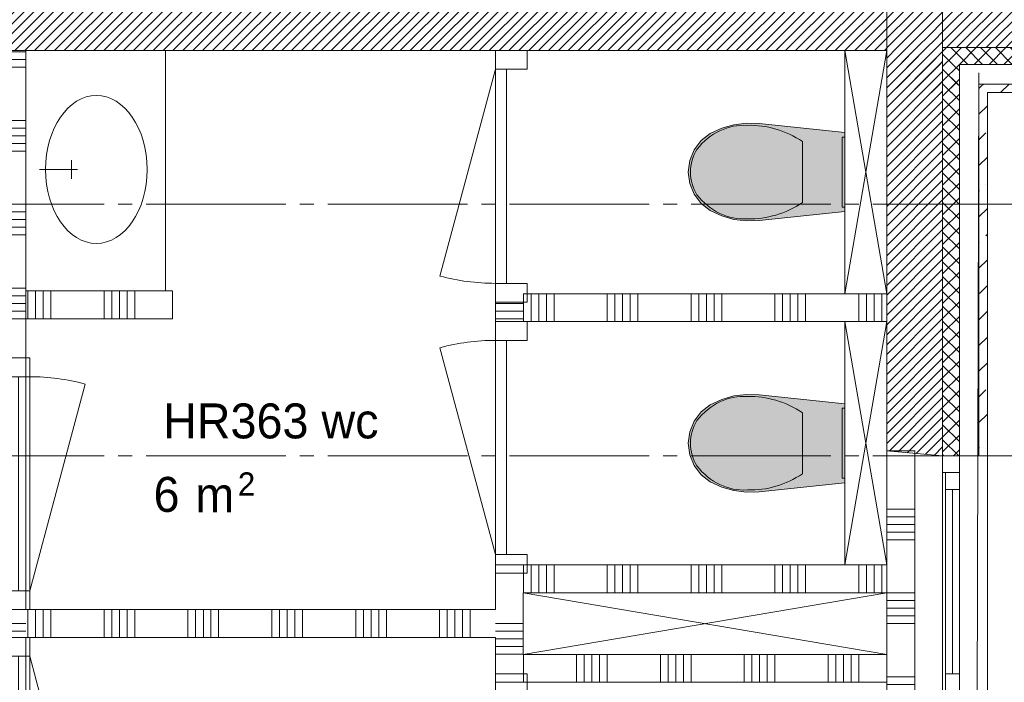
# Model space of a CAD drawing. Header units: millimetres. Extents: x -3350 to 1628655, y -3400 to 242269.
# Tile 12 of 73: x 9298 to 12821, y 19890 to 22260. Entities that reach past the tile are written whole.
import ezdxf
from ezdxf.enums import TextEntityAlignment as Align

# ---------------------------------------------------------------- set-up
doc = ezdxf.new("R2010")
doc.units = ezdxf.units.MM
doc.header["$MEASUREMENT"] = 0
doc.linetypes.add('B0204', pattern=[650, 500, -50, 50, -50])
for name, color, linetype in [('21 Buitenwanden', 7, 'Continuous'), ('21 Buitenwanden Doorsnede-arcering', 7, 'Continuous'), ('21 Buitenwanden Laagscheidingslijnen', 7, 'Continuous'), ('21 Buitenwanden Ramen', 7, 'Continuous'), ('22 C Binnenwanden', 7, 'Continuous'), ('22 C Binnenwanden Doorsnede-arcering', 7, 'Continuous'), ('22 NC Binnenwanden', 7, 'Continuous'), ('22 NC Binnenwanden Deuren', 7, 'Continuous'), ('22 NC Binnenwanden Doorsnede-arcering', 7, 'Continuous'), ('23 Vloeren', 7, 'Continuous'), ('74 Sanitair', 7, 'Continuous'), ('74 Sanitair Afdek-arcering', 7, 'Continuous'), ('A Stramien', 7, 'Continuous'), ('Z Brandscheiding', 7, 'Continuous'), ('Z Ruimtebenaming fase 1', 7, 'Continuous'), ('Z Ruimtebenaming fase 1 Zone omranding', 7, 'Continuous'), ('Z Ruimtebenaming fase 1 Zone tekst', 7, 'Continuous')]:
    doc.layers.add(name, color=color, linetype=linetype)
doc.linetypes.add('_ 30', pattern='A,0,[1,19061B UOn1 013c Plattegrond derde verdieping1.Shx,S=3.968254,R=0,X=0,Y=0],-550,0', length=550)
doc.linetypes.add('_ 60', pattern='A,0,[2,19061B UOn1 013c Plattegrond derde verdieping1.Shx,S=3.968254,R=0,X=0,Y=1.11022e-16],-550,0', length=550)
pattern_1 = [(45, (0, 0), (-91.9239, 91.9239), []), (45, (-45.96, 45.96), (-91.9239, 91.9239), [97.5, -32.5, 0, -32.5])]
pattern_2 = [(45, (0, 0), (-26.516504, 26.516504), []), (135, (0, 0), (26.516504, 26.516504), [])]
pattern_3 = [(45, (0, 0), (-17.67767, 17.67767), [])]
pattern_4 = [(135, (0, 0), (26.516504, 26.516504), []), (225, (0, 0), (-26.516504, 26.516504), [])]

# ---------------------------------------------------------------- blocks, each defined once
blk = doc.blocks.new('wc_HR363_1_1', base_point=(10196.2, 20792.2))
at = {"layer": 'Z Ruimtebenaming fase 1 Zone tekst', "color": 2, "lineweight": 0}
for tag, height, p in [('DUMMY_941', 125, (10615.6, 20928.9)), ('DUMMY_942', 125, (9776.8, 20668.5)), ('DUMMY_943', 125, (9776.8, 20624.6)), ('DUMMY_944', 125, (9879.8, 20623)), ('DUMMY_945', 83.3, (10078.6, 20640.8))]:
    blk.add_attdef(tag, text='', height=height, dxfattribs=at).set_placement(p, align=Align.TOP_LEFT)
blk.add_attdef('ROOM_NUMBER', text='', height=125, dxfattribs=at).set_placement((10196.2, 20887.4), align=Align.TOP_CENTER)
blk = doc.blocks.new('*X11')
at = {"layer": '22 NC Binnenwanden Doorsnede-arcering', "color": 7, "linetype": 'Continuous', "lineweight": 0}
for p, q in [((12400, 20700), (12482.3, 20700)), ((12482.3, 20700), (12500, 20700)), ((12400, 20509.7), (12482.3, 20509.7)), ((12482.3, 20509.7), (12500, 20509.7)), ((12400, 20482.3), (12482.3, 20482.3)), ((12482.3, 20482.3), (12500, 20482.3)), ((12400, 20454.9), (12482.3, 20454.9)), ((12482.3, 20454.9), (12500, 20454.9)), ((12400, 20427.4), (12482.3, 20427.4)), ((12400, 20400), (12482.3, 20400)), ((12482.3, 20427.4), (12500, 20427.4)), ((12482.3, 20400), (12500, 20400)), ((12400, 20209.7), (12482.3, 20209.7)), ((12482.3, 20209.7), (12500, 20209.7)), ((12400, 20182.3), (12482.3, 20182.3)), ((12400, 20154.9), (12482.3, 20154.9)), ((12482.3, 20182.3), (12500, 20182.3)), ((12482.3, 20154.9), (12500, 20154.9)), ((12400, 20127.4), (12482.3, 20127.4)), ((12482.3, 20127.4), (12500, 20127.4)), ((12400, 20100), (12482.3, 20100)), ((12482.3, 20100), (12500, 20100)), ((12400, 19909.7), (12482.3, 19909.7)), ((12482.3, 19909.7), (12500, 19909.7)), ((12400, 19882.3), (12482.3, 19882.3)), ((12482.3, 19882.3), (12500, 19882.3)), ((12400, 19854.9), (12482.3, 19854.9)), ((12482.3, 19854.9), (12500, 19854.9)), ((12400, 19827.4), (12482.3, 19827.4)), ((12400, 19800), (12482.3, 19800)), ((12482.3, 19827.4), (12500, 19827.4)), ((12482.3, 19800), (12500, 19800)), ((12400, 19609.7), (12482.3, 19609.7)), ((12482.3, 19609.7), (12500, 19609.7)), ((12400, 19582.3), (12482.3, 19582.3)), ((12400, 19554.9), (12482.3, 19554.9)), ((12482.3, 19582.3), (12500, 19582.3)), ((12482.3, 19554.9), (12500, 19554.9)), ((12400, 19527.4), (12482.3, 19527.4)), ((12482.3, 19527.4), (12500, 19527.4)), ((12400, 19500), (12482.3, 19500)), ((12482.3, 19500), (12500, 19500)), ((12400, 19309.7), (12482.3, 19309.7)), ((12482.3, 19309.7), (12500, 19309.7)), ((12400, 19282.3), (12482.3, 19282.3)), ((12482.3, 19282.3), (12500, 19282.3)), ((12400, 19254.9), (12482.3, 19254.9)), ((12482.3, 19254.9), (12500, 19254.9)), ((12400, 19227.4), (12482.3, 19227.4)), ((12400, 19200), (12482.3, 19200)), ((12482.3, 19227.4), (12500, 19227.4)), ((12482.3, 19200), (12500, 19200)), ((12400, 19009.7), (12482.3, 19009.7)), ((12482.3, 19009.7), (12500, 19009.7)), ((12400, 18982.3), (12482.3, 18982.3)), ((12400, 18954.9), (12482.3, 18954.9)), ((12482.3, 18982.3), (12500, 18982.3)), ((12482.3, 18954.9), (12500, 18954.9)), ((12400, 18927.4), (12482.3, 18927.4)), ((12482.3, 18927.4), (12500, 18927.4)), ((12400, 18900), (12482.3, 18900)), ((12482.3, 18900), (12500, 18900)), ((12400, 18709.7), (12482.3, 18709.7)), ((12482.3, 18709.7), (12500, 18709.7)), ((12400, 18682.3), (12482.3, 18682.3)), ((12482.3, 18682.3), (12500, 18682.3)), ((12400, 18654.9), (12482.3, 18654.9)), ((12482.3, 18654.9), (12500, 18654.9)), ((12400, 18627.4), (12482.3, 18627.4)), ((12482.3, 18627.4), (12500, 18627.4)), ((12400, 18600), (12482.3, 18600)), ((12482.3, 18600), (12500, 18600))]:
    blk.add_line(p, q, dxfattribs=at)
blk = doc.blocks.new('Wall_1_1', base_point=(12400, 18432.5))
at = {"layer": '22 NC Binnenwanden', "color": 1, "linetype": 'Continuous', "lineweight": 0, "flags": 128}
for points in [[(12500, 20718), (12400, 20718)], [(12400, 20718), (12400, 20310)], [(12500, 18432.5), (12500, 20718)], [(12400, 20210), (12400, 19990)], [(12400, 19890), (12400, 19020)], [(12400, 18920), (12400, 18432.5)], [(12400, 18432.5), (12500, 18432.5)]]:
    blk.add_lwpolyline(points, dxfattribs=at)
at = {"layer": '22 NC Binnenwanden', "color": 1, "lineweight": 0}
blk.add_blockref('*X11', (0, 0), dxfattribs=at)
blk = doc.blocks.new('Inbouwreservoir 23 KM')
at = {"layer": '74 Sanitair', "color": 1, "linetype": 'Continuous', "lineweight": 0}
for p, q in [((0, 0), (870, 150)), ((0, 150), (870, 0))]:
    blk.add_line(p, q, dxfattribs=at)
at = {"layer": '74 Sanitair', "color": 1, "linetype": 'Continuous', "lineweight": 0, "flags": 128}
for points in [[(0, 0), (870, 0), (870, 150), (0, 150)], [(310, 0), (310, -10), (560, -10), (560, 0)]]:
    blk.add_lwpolyline(points, close=True, dxfattribs=at)
blk = doc.blocks.new('Toilet 23')
at = {"layer": '74 Sanitair Afdek-arcering', "linetype": 'Continuous', "lineweight": 0, "true_color": 0xffffff}
blk.add_hatch(color=7, dxfattribs=at).paths.add_polyline_path([(-169.4, -396.7), (-157, -440.3), (-138, -481.3), (-112.4, -513.9), (-79.4, -538.8), (-41, -554.6), (0, -560), (41, -554.6), (79.4, -538.8), (112.4, -513.9), (138, -481.3), (157, -440.3), (169.4, -396.7), (174.9, -351.8), (173.3, -306.6), (141, 0), (-141, 0), (-173.3, -306.6), (-174.9, -351.8)])
at = {"layer": '74 Sanitair', "color": 1, "linetype": 'Continuous', "lineweight": 0}
for p, q in [((0, -151.4), (-108.9, -151.4)), ((108.9, -151.4), (0, -151.4))]:
    blk.add_line(p, q, dxfattribs=at)
at = {"layer": '74 Sanitair', "color": 1, "linetype": 'Continuous', "lineweight": 0, "flags": 128}
blk.add_lwpolyline([(-169.4, -396.7), (-157, -440.3), (-138, -481.3), (-112.4, -513.9), (-79.4, -538.8), (-41, -554.6), (0, -560), (41, -554.6), (79.4, -538.8), (112.4, -513.9), (138, -481.3), (157, -440.3), (169.4, -396.7), (174.9, -351.8), (173.3, -306.6), (141, 0), (-141, 0), (-173.3, -306.6), (-174.9, -351.8)], close=True, dxfattribs=at)
at = {"layer": '74 Sanitair', "color": 1, "linetype": 'Continuous', "lineweight": 0}
for centre, major_axis, start_param, end_param in [((258.1, -339.4), (425.3, 0), 2.612188, 3.165208), ((-258.1, -339.4), (425.3, 0), 6.259567, 6.812588), ((89.5, -360.8), (256.9, 0), 3.085861, 3.98645), ((-89.5, -360.8), (256.9, 0), 5.438324, 6.338913), ((0.8, -431.2), (138.5, 0), 4.079884, 4.706528), ((-0.8, -431.2), (138.5, 0), 4.71825, 5.344894)]:
    blk.add_ellipse(centre, major_axis=major_axis, ratio=0.875546, start_param=start_param, end_param=end_param, dxfattribs=at)
blk = doc.blocks.new('2D Wastafel rond enkel 23 KM')
at = {"layer": '74 Sanitair', "color": 1, "linetype": 'Continuous', "lineweight": 0}
for p, q in [((328.1, 496.4), (328.1, 346.4)), ((328.1, 370.4), (303.1, 370.4)), ((328.1, 370.4), (353.1, 370.4))]:
    blk.add_line(p, q, dxfattribs=at)
at = {"layer": '74 Sanitair', "color": 1, "linetype": 'Continuous', "lineweight": 0, "flags": 128}
blk.add_lwpolyline([(0, 0), (650, 0), (650, 550), (0, 550)], close=True, dxfattribs=at)
at = {"layer": '74 Sanitair', "color": 1, "linetype": 'Continuous', "lineweight": 0}
blk.add_circle((328.3, 272.2), 200, dxfattribs=at)
blk = doc.blocks.new('Slab_5_1', base_point=(200, 32200))
at = {"layer": '23 Vloeren', "color": 1, "linetype": 'Continuous', "lineweight": 0, "flags": 128}
blk.add_lwpolyline([(200, 32200), (200, 7400), (4520, 7400), (4520, 8150), (8080, 8150), (8080, 7400), (12400, 7400), (12400, 22360), (21800, 22360), (21800, 20900), (46600, 20900), (46600, 25220), (45850, 25220), (45850, 28780), (46600, 28780), (46600, 33100), (21800, 33100), (21800, 31640), (12400, 31640), (12400, 28550), (8780, 28550), (8780, 30202.3), (7150, 30202.3), (7150, 32200)], close=True, dxfattribs=at)
blk = doc.blocks.new('Wall_35_1', base_point=(12600, 22160))
at = {"layer": '21 Buitenwanden Doorsnede-arcering', "linetype": 'Continuous', "lineweight": 0, "true_color": 0x000000}
h = blk.add_hatch(dxfattribs=at)
h.set_pattern_fill('220_Gewapend_beton___pre_2B', color=18, style=0, pattern_type=2)
h.set_pattern_definition(pattern_3)
h.paths.add_polyline_path([(12400, 22160), (12600, 22160), (12400, 22360)])
h = blk.add_hatch(dxfattribs=at)
h.set_pattern_fill('220_Gewapend_beton___pre_2B', color=18, style=0, pattern_type=2)
h.set_pattern_definition(pattern_3)
h.paths.add_polyline_path([(12400, 22360), (12600, 22160), (12600, 22360)])
h = blk.add_hatch(dxfattribs=at)
h.set_pattern_fill('220_Gewapend_beton___pre_2B', color=18, style=0, pattern_type=2)
h.set_pattern_definition(pattern_3)
h.paths.add_polyline_path([(13907.5, 22360), (12600, 22360), (12600, 22160), (13925, 22160)])
h = blk.add_hatch(dxfattribs=at)
h.set_pattern_fill('415_Isolatie_ruit_0001', color=18, style=0, pattern_type=2)
h.set_pattern_definition(pattern_2)
h.paths.add_polyline_path([(12600, 22100), (12660, 22100), (12600, 22160)])
h = blk.add_hatch(dxfattribs=at)
h.set_pattern_fill('415_Isolatie_ruit_0001', color=18, style=0, pattern_type=2)
h.set_pattern_definition(pattern_2)
h.paths.add_polyline_path([(12600, 22160), (12660, 22100), (12660, 22160)])
h = blk.add_hatch(dxfattribs=at)
h.set_pattern_fill('415_Isolatie_ruit_0001', color=18, style=0, pattern_type=2)
h.set_pattern_definition(pattern_2)
h.paths.add_polyline_path([(12660, 22160), (12660, 22100), (13925, 22100), (13925, 22160)])
h = blk.add_hatch(dxfattribs=at)
h.set_pattern_fill('160_Natuursteen_0001', color=18, style=0, pattern_type=2)
h.set_pattern_definition(pattern_1)
h.paths.add_polyline_path([(12730, 22000), (12760, 22000), (12730, 22030)])
h = blk.add_hatch(dxfattribs=at)
h.set_pattern_fill('160_Natuursteen_0001', color=18, style=0, pattern_type=2)
h.set_pattern_definition(pattern_1)
h.paths.add_polyline_path([(12730, 22030), (12760, 22000), (12760, 22030)])
h = blk.add_hatch(dxfattribs=at)
h.set_pattern_fill('160_Natuursteen_0001', color=18, style=0, pattern_type=2)
h.set_pattern_definition(pattern_1)
h.paths.add_polyline_path([(12760, 22000), (13925, 22000), (13925, 22030), (12760, 22030)])
at = {"layer": '21 Buitenwanden', "color": 2, "linetype": 'Continuous', "lineweight": 0, "flags": 128}
blk.add_lwpolyline([(12760, 22000), (13925, 22000)], dxfattribs=at)
at = {"layer": '21 Buitenwanden Laagscheidingslijnen', "color": 1, "linetype": 'Continuous', "lineweight": 0}
for p, q in [((12600, 22160), (12600, 22100)), ((12600, 22160), (13925, 22160)), ((12660, 22100), (12660, 22030)), ((12660, 22100), (13925, 22100))]:
    blk.add_line(p, q, dxfattribs=at)
at = {"layer": '21 Buitenwanden Laagscheidingslijnen', "color": 2, "linetype": 'Continuous', "lineweight": 0}
for q in [(12730, 22000), (13925, 22030)]:
    blk.add_line((12730, 22030), q, dxfattribs=at)
blk = doc.blocks.new('Wall_43_1', base_point=(7399.7, 22150))
at = {"layer": '22 C Binnenwanden Doorsnede-arcering', "linetype": 'Continuous', "lineweight": 0, "true_color": 0x000000}
h = blk.add_hatch(dxfattribs=at)
h.set_pattern_fill('220_Gewapend_beton___pre_2B', color=18, style=0, pattern_type=2)
h.set_pattern_definition(pattern_3)
h.paths.add_polyline_path([(7399.7, 22150), (12400, 22150), (12400, 22400), (7399.7, 22400)])
at = {"layer": '22 C Binnenwanden', "color": 1, "linetype": 'Continuous', "lineweight": 0, "flags": 128}
blk.add_lwpolyline([(7399.7, 22150), (12400, 22150)], dxfattribs=at)
blk = doc.blocks.new('*X177')
at = {"layer": '22 NC Binnenwanden Doorsnede-arcering', "color": 7, "linetype": 'Continuous', "lineweight": 0}
for p, q in [((11055.8, 21245.1), (10999.7, 21245.1)), ((11099.7, 21245.1), (11055.8, 21245.1)), ((11055.8, 21217.7), (10999.7, 21217.7)), ((11099.7, 21217.7), (11055.8, 21217.7)), ((11055.8, 21190.3), (10999.7, 21190.3)), ((11099.7, 21190.3), (11055.8, 21190.3))]:
    blk.add_line(p, q, dxfattribs=at)
blk = doc.blocks.new('*X178')
at = {"layer": '22 NC Binnenwanden Doorsnede-arcering', "color": 7, "linetype": 'Continuous', "lineweight": 0}
for p, q in [((11055.8, 20100), (10999.7, 20100)), ((11099.7, 20100), (11055.8, 20100)), ((11055.8, 20072.6), (10999.7, 20072.6)), ((11055.8, 20045.1), (10999.7, 20045.1)), ((11099.7, 20072.6), (11055.8, 20072.6)), ((11099.7, 20045.1), (11055.8, 20045.1)), ((11055.8, 20017.7), (10999.7, 20017.7)), ((11099.7, 20017.7), (11055.8, 20017.7)), ((11055.8, 19990.3), (10999.7, 19990.3)), ((11099.7, 19990.3), (11055.8, 19990.3))]:
    blk.add_line(p, q, dxfattribs=at)
blk = doc.blocks.new('D1 23_3')
at = {"layer": '22 NC Binnenwanden Deuren', "color": 1, "linetype": 'Continuous', "lineweight": 0}
for p, q in [((383, 0), (-356.9, 198.3)), ((-383, 0), (-450, 0)), ((-450, 0), (-450, -114)), ((-450, 0), (-450, -100)), ((-450, 0), (-450, -100)), ((-383, -114), (-383, 0)), ((-383, 0), (383, 0)), ((-383, -40), (-383, 0)), ((450, 0), (383, 0)), ((383, 0), (383, -114)), ((383, 0), (383, -40)), ((450, -114), (450, 0)), ((450, 0), (450, -100)), ((450, 0), (450, -100)), ((383, -40), (-383, -40)), ((-450, -114), (-383, -114)), ((383, -114), (450, -114))]:
    blk.add_line(p, q, dxfattribs=at)
blk.add_arc((383, 0), 766, 165, 180, dxfattribs=at)
blk = doc.blocks.new('Wall_45_1', base_point=(11099.7, 22150))
at = {"layer": '22 NC Binnenwanden', "color": 1, "linetype": 'Continuous', "lineweight": 0}
for p, q in [((10999.7, 22150), (11099.7, 22150)), ((10999.7, 21250), (11099.7, 21250)), ((10999.7, 21180), (11099.7, 21180)), ((10999.7, 20280), (11099.7, 20280)), ((10999.7, 19920), (11099.7, 19920)), ((10999.7, 19020), (11099.7, 19020)), ((10999.7, 18950), (11099.7, 18950)), ((10999.7, 18050), (11099.7, 18050))]:
    blk.add_line(p, q, dxfattribs=at)
at = {"layer": '22 NC Binnenwanden', "color": 1, "linetype": 'Continuous', "lineweight": 0, "flags": 128}
for points in [[(10999.7, 21250), (10999.7, 21180)], [(10999.7, 20280), (10999.7, 20150)], [(11099.7, 19990), (11099.7, 20210)], [(10999.7, 20050), (10999.7, 19920)], [(10999.7, 19020), (10999.7, 18950)]]:
    blk.add_lwpolyline(points, dxfattribs=at)
at = {"layer": '22 NC Binnenwanden', "color": 1, "lineweight": 0}
for name in ['*X177', '*X178']:
    blk.add_blockref(name, (0, 0), dxfattribs=at)
at = {"layer": '22 NC Binnenwanden Deuren', "color": 1, "linetype": 'Continuous', "lineweight": 0, "zscale": 1000, "rotation": 89.99999977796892}
for p in [(10999.7, 21700), (10999.7, 19470)]:
    blk.add_blockref('D1 23_3', p, dxfattribs=at)
at = {"layer": '22 NC Binnenwanden Deuren', "color": 1, "linetype": 'Continuous', "lineweight": 0, "xscale": -1, "zscale": 1000, "rotation": 89.99999977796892}
for p in [(10999.7, 20730), (10999.7, 18500)]:
    blk.add_blockref('D1 23_3', p, dxfattribs=at)
blk = doc.blocks.new('*X185')
at = {"layer": '22 NC Binnenwanden Doorsnede-arcering', "color": 7, "linetype": 'Continuous', "lineweight": 0}
for p, q in [((11100, 21280), (11100, 21180)), ((11127.4, 21280), (11127.4, 21180)), ((11154.9, 21280), (11154.9, 21180)), ((11182.3, 21280), (11182.3, 21180)), ((11209.7, 21280), (11209.7, 21180)), ((11400, 21280), (11400, 21180)), ((11427.4, 21280), (11427.4, 21180)), ((11454.9, 21280), (11454.9, 21180)), ((11482.3, 21280), (11482.3, 21180)), ((11509.7, 21280), (11509.7, 21180)), ((11700, 21280), (11700, 21180)), ((11727.4, 21280), (11727.4, 21180)), ((11754.9, 21280), (11754.9, 21180)), ((11782.3, 21280), (11782.3, 21180)), ((11809.7, 21280), (11809.7, 21180)), ((12000, 21280), (12000, 21180)), ((12027.4, 21280), (12027.4, 21180)), ((12054.9, 21280), (12054.9, 21180)), ((12082.3, 21280), (12082.3, 21180)), ((12109.7, 21280), (12109.7, 21180)), ((12300, 21280), (12300, 21180)), ((12327.4, 21280), (12327.4, 21180)), ((12354.9, 21280), (12354.9, 21180)), ((12382.3, 21280), (12382.3, 21180))]:
    blk.add_line(p, q, dxfattribs=at)
blk = doc.blocks.new('Wall_46_1', base_point=(11099.7, 21280))
at = {"layer": '22 NC Binnenwanden', "color": 1, "linetype": 'Continuous', "lineweight": 0, "flags": 128}
for points in [[(12400, 21280), (11099.7, 21280)], [(12400, 21180), (12400, 21280)], [(11099.7, 21180), (12400, 21180)]]:
    blk.add_lwpolyline(points, dxfattribs=at)
at = {"layer": '22 NC Binnenwanden', "color": 1, "lineweight": 0}
blk.add_blockref('*X185', (0, 0), dxfattribs=at)
blk = doc.blocks.new('*X187')
at = {"layer": '22 NC Binnenwanden Doorsnede-arcering', "color": 7, "linetype": 'Continuous', "lineweight": 0}
for p, q in [((9327.4, 20150), (9327.4, 20050)), ((9354.9, 20150), (9354.9, 20050)), ((9382.3, 20150), (9382.3, 20050)), ((9409.7, 20150), (9409.7, 20050)), ((9600, 20150), (9600, 20050)), ((9627.4, 20150), (9627.4, 20050)), ((9654.9, 20150), (9654.9, 20050)), ((9682.3, 20150), (9682.3, 20050)), ((9709.7, 20150), (9709.7, 20050)), ((9900, 20150), (9900, 20050)), ((9927.4, 20150), (9927.4, 20050)), ((9954.9, 20150), (9954.9, 20050)), ((9982.3, 20150), (9982.3, 20050)), ((10009.7, 20150), (10009.7, 20050)), ((10200, 20150), (10200, 20050)), ((10227.4, 20150), (10227.4, 20050)), ((10254.9, 20150), (10254.9, 20050)), ((10282.3, 20150), (10282.3, 20050)), ((10309.7, 20150), (10309.7, 20050)), ((10500, 20150), (10500, 20050)), ((10527.4, 20150), (10527.4, 20050)), ((10554.9, 20150), (10554.9, 20050)), ((10582.3, 20150), (10582.3, 20050)), ((10609.7, 20150), (10609.7, 20050)), ((10800, 20150), (10800, 20050)), ((10827.4, 20150), (10827.4, 20050)), ((10854.9, 20150), (10854.9, 20050)), ((10882.3, 20150), (10882.3, 20050)), ((10909.7, 20150), (10909.7, 20050))]:
    blk.add_line(p, q, dxfattribs=at)
blk = doc.blocks.new('Wall_47_1', base_point=(9219.7, 20150))
at = {"layer": '22 NC Binnenwanden', "color": 1, "linetype": 'Continuous', "lineweight": 0, "flags": 128}
for points in [[(10999.7, 20150), (9319.7, 20150)], [(9319.7, 20050), (10999.7, 20050)]]:
    blk.add_lwpolyline(points, dxfattribs=at)
at = {"layer": '22 NC Binnenwanden', "color": 1, "lineweight": 0}
blk.add_blockref('*X187', (0, 0), dxfattribs=at)
blk = doc.blocks.new('*X189')
at = {"layer": '22 NC Binnenwanden Doorsnede-arcering', "color": 7, "linetype": 'Continuous', "lineweight": 0}
for p, q in [((9272.6, 22145.1), (9219.7, 22145.1)), ((9319.7, 22145.1), (9272.6, 22145.1)), ((9272.6, 22117.7), (9219.7, 22117.7)), ((9272.6, 22090.3), (9219.7, 22090.3)), ((9319.7, 22117.7), (9272.6, 22117.7)), ((9319.7, 22090.3), (9272.6, 22090.3)), ((9272.6, 21900), (9219.7, 21900)), ((9319.7, 21900), (9272.6, 21900)), ((9272.6, 21872.6), (9219.7, 21872.6)), ((9272.6, 21845.1), (9219.7, 21845.1)), ((9319.7, 21872.6), (9272.6, 21872.6)), ((9319.7, 21845.1), (9272.6, 21845.1)), ((9272.6, 21817.7), (9219.7, 21817.7)), ((9319.7, 21817.7), (9272.6, 21817.7)), ((9272.6, 21790.3), (9219.7, 21790.3)), ((9319.7, 21790.3), (9272.6, 21790.3)), ((9272.6, 21600), (9219.7, 21600)), ((9319.7, 21600), (9272.6, 21600)), ((9272.6, 21572.6), (9219.7, 21572.6)), ((9319.7, 21572.6), (9272.6, 21572.6)), ((9272.6, 21545.1), (9219.7, 21545.1)), ((9319.7, 21545.1), (9272.6, 21545.1)), ((9272.6, 21517.7), (9219.7, 21517.7)), ((9272.6, 21490.3), (9219.7, 21490.3)), ((9319.7, 21517.7), (9272.6, 21517.7)), ((9319.7, 21490.3), (9272.6, 21490.3)), ((9272.6, 21300), (9219.7, 21300)), ((9319.7, 21300), (9272.6, 21300)), ((9272.6, 21272.6), (9219.7, 21272.6)), ((9272.6, 21245.1), (9219.7, 21245.1)), ((9319.7, 21272.6), (9272.6, 21272.6)), ((9319.7, 21245.1), (9272.6, 21245.1)), ((9272.6, 21217.7), (9219.7, 21217.7)), ((9319.7, 21217.7), (9272.6, 21217.7)), ((9272.6, 21190.3), (9219.7, 21190.3)), ((9319.7, 21190.3), (9272.6, 21190.3))]:
    blk.add_line(p, q, dxfattribs=at)
blk = doc.blocks.new('*X190')
at = {"layer": '22 NC Binnenwanden Doorsnede-arcering', "color": 7, "linetype": 'Continuous', "lineweight": 0}
for p, q in [((9272.6, 19145.1), (9219.7, 19145.1)), ((9319.7, 19145.1), (9272.6, 19145.1)), ((9272.6, 19117.7), (9219.7, 19117.7)), ((9319.7, 19117.7), (9272.6, 19117.7)), ((9272.6, 19090.3), (9219.7, 19090.3)), ((9319.7, 19090.3), (9272.6, 19090.3)), ((9272.6, 18900), (9219.7, 18900)), ((9319.7, 18900), (9272.6, 18900)), ((9272.6, 18872.6), (9219.7, 18872.6)), ((9319.7, 18872.6), (9272.6, 18872.6)), ((9272.6, 18845.1), (9219.7, 18845.1)), ((9272.6, 18817.7), (9219.7, 18817.7)), ((9319.7, 18845.1), (9272.6, 18845.1)), ((9319.7, 18817.7), (9272.6, 18817.7)), ((9272.6, 18790.3), (9219.7, 18790.3)), ((9319.7, 18790.3), (9272.6, 18790.3)), ((9272.6, 18600), (9219.7, 18600)), ((9272.6, 18572.6), (9219.7, 18572.6)), ((9319.7, 18600), (9272.6, 18600)), ((9319.7, 18572.6), (9272.6, 18572.6)), ((9272.6, 18545.1), (9219.7, 18545.1)), ((9319.7, 18545.1), (9272.6, 18545.1)), ((9272.6, 18517.7), (9219.7, 18517.7)), ((9319.7, 18517.7), (9272.6, 18517.7)), ((9272.6, 18490.3), (9219.7, 18490.3)), ((9319.7, 18490.3), (9272.6, 18490.3)), ((9272.6, 18300), (9219.7, 18300)), ((9319.7, 18300), (9272.6, 18300)), ((9272.6, 18272.6), (9219.7, 18272.6)), ((9319.7, 18272.6), (9272.6, 18272.6)), ((9272.6, 18245.1), (9219.7, 18245.1)), ((9272.6, 18217.7), (9219.7, 18217.7)), ((9319.7, 18245.1), (9272.6, 18245.1)), ((9319.7, 18217.7), (9272.6, 18217.7)), ((9272.6, 18190.3), (9219.7, 18190.3)), ((9319.7, 18190.3), (9272.6, 18190.3))]:
    blk.add_line(p, q, dxfattribs=at)
blk = doc.blocks.new('*X191')
at = {"layer": '22 NC Binnenwanden Doorsnede-arcering', "color": 7, "linetype": 'Continuous', "lineweight": 0}
for p, q in [((9272.6, 20100), (9219.7, 20100)), ((9319.7, 20100), (9272.6, 20100)), ((9272.6, 20072.6), (9219.7, 20072.6)), ((9319.7, 20072.6), (9272.6, 20072.6))]:
    blk.add_line(p, q, dxfattribs=at)
blk = doc.blocks.new('D1 23_2')
at = {"layer": '22 NC Binnenwanden Deuren', "color": 1, "linetype": 'Continuous', "lineweight": 0}
for p, q in [((383, 0), (-356.9, 198.3)), ((-383, 0), (-450, 0)), ((-450, 0), (-450, -114)), ((-383, -114), (-383, 0)), ((-383, 0), (383, 0)), ((-383, -40), (-383, 0)), ((450, 0), (383, 0)), ((383, 0), (383, -114)), ((383, 0), (383, -40)), ((450, -114), (450, 0)), ((-450, -114), (-450, -14)), ((-450, -114), (-450, -14)), ((450, -114), (450, -14)), ((450, -114), (450, -14)), ((383, -40), (-383, -40)), ((-450, -114), (-383, -114)), ((383, -114), (450, -114))]:
    blk.add_line(p, q, dxfattribs=at)
blk.add_arc((383, 0), 766, 165, 180, dxfattribs=at)
blk = doc.blocks.new('Wall_48_1', base_point=(9319.7, 18050))
at = {"layer": '22 NC Binnenwanden', "color": 1, "linetype": 'Continuous', "lineweight": 0}
for p, q in [((9219.7, 21050), (9319.7, 21050)), ((9219.7, 20150), (9319.7, 20150)), ((9219.7, 20050), (9319.7, 20050)), ((9219.7, 19150), (9319.7, 19150))]:
    blk.add_line(p, q, dxfattribs=at)
at = {"layer": '22 NC Binnenwanden', "color": 1, "linetype": 'Continuous', "lineweight": 0, "flags": 128}
for points in [[(9319.7, 22150), (9219.7, 22150)], [(9219.7, 22150), (9219.7, 21680)], [(9319.7, 21290), (9319.7, 22150)], [(9219.7, 21580), (9219.7, 21050)], [(9319.7, 21050), (9319.7, 21190)], [(9219.7, 19150), (9219.7, 18050)], [(9319.7, 19010), (9319.7, 19150)], [(9319.7, 18050), (9319.7, 18910)]]:
    blk.add_lwpolyline(points, dxfattribs=at)
at = {"layer": '22 NC Binnenwanden', "color": 1, "lineweight": 0}
for name in ['*X189', '*X191', '*X190']:
    blk.add_blockref(name, (0, 0), dxfattribs=at)
at = {"layer": '22 NC Binnenwanden Deuren', "color": 1, "linetype": 'Continuous', "lineweight": 0, "zscale": 1000, "rotation": 269.9999997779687}
blk.add_blockref('D1 23_2', (9333.7, 20600), dxfattribs=at)
at = {"layer": '22 NC Binnenwanden Deuren', "color": 1, "linetype": 'Continuous', "lineweight": 0, "xscale": -1, "zscale": 1000, "rotation": 269.9999997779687}
blk.add_blockref('D1 23_2', (9333.7, 19600), dxfattribs=at)
blk = doc.blocks.new('*X199')
at = {"layer": '22 NC Binnenwanden Doorsnede-arcering', "color": 7, "linetype": 'Continuous', "lineweight": 0}
for p, q in [((9327.4, 21290), (9327.4, 21190)), ((9354.9, 21290), (9354.9, 21190)), ((9382.3, 21290), (9382.3, 21190)), ((9409.7, 21290), (9409.7, 21190)), ((9600, 21290), (9600, 21190)), ((9627.4, 21290), (9627.4, 21190)), ((9654.9, 21290), (9654.9, 21190)), ((9682.3, 21290), (9682.3, 21190)), ((9709.7, 21290), (9709.7, 21190))]:
    blk.add_line(p, q, dxfattribs=at)
blk = doc.blocks.new('Wall_51_1', base_point=(9319.7, 21290))
at = {"layer": '22 NC Binnenwanden', "color": 1, "linetype": 'Continuous', "lineweight": 0, "flags": 128}
for points in [[(9844.7, 21290), (9319.7, 21290)], [(9844.7, 21190), (9844.7, 21290)], [(9319.7, 21190), (9844.7, 21190)]]:
    blk.add_lwpolyline(points, dxfattribs=at)
at = {"layer": '22 NC Binnenwanden', "color": 1, "lineweight": 0}
blk.add_blockref('*X199', (0, 0), dxfattribs=at)
blk = doc.blocks.new('*X217')
at = {"layer": '22 NC Binnenwanden Doorsnede-arcering', "color": 7, "linetype": 'Continuous', "lineweight": 0}
for p, q in [((11100, 20310), (11100, 20210)), ((11127.4, 20310), (11127.4, 20210)), ((11154.9, 20310), (11154.9, 20210)), ((11182.3, 20310), (11182.3, 20210)), ((11209.7, 20310), (11209.7, 20210)), ((11400, 20310), (11400, 20210)), ((11427.4, 20310), (11427.4, 20210)), ((11454.9, 20310), (11454.9, 20210)), ((11482.3, 20310), (11482.3, 20210)), ((11509.7, 20310), (11509.7, 20210)), ((11700, 20310), (11700, 20210)), ((11727.4, 20310), (11727.4, 20210)), ((11754.9, 20310), (11754.9, 20210)), ((11782.3, 20310), (11782.3, 20210)), ((11809.7, 20310), (11809.7, 20210)), ((12000, 20310), (12000, 20210)), ((12027.4, 20310), (12027.4, 20210)), ((12054.9, 20310), (12054.9, 20210)), ((12082.3, 20310), (12082.3, 20210)), ((12109.7, 20310), (12109.7, 20210)), ((12300, 20310), (12300, 20210)), ((12327.4, 20310), (12327.4, 20210)), ((12354.9, 20310), (12354.9, 20210)), ((12382.3, 20310), (12382.3, 20210))]:
    blk.add_line(p, q, dxfattribs=at)
blk = doc.blocks.new('Wall_57_1', base_point=(11099.7, 20310))
at = {"layer": '22 NC Binnenwanden', "color": 1, "linetype": 'Continuous', "lineweight": 0, "flags": 128}
for points in [[(12400, 20310), (11099.7, 20310)], [(11099.7, 20210), (12400, 20210)]]:
    blk.add_lwpolyline(points, dxfattribs=at)
at = {"layer": '22 NC Binnenwanden', "color": 1, "lineweight": 0}
blk.add_blockref('*X217', (0, 0), dxfattribs=at)
blk = doc.blocks.new('*X219')
at = {"layer": '22 NC Binnenwanden Doorsnede-arcering', "color": 7, "linetype": 'Continuous', "lineweight": 0}
for p, q in [((11100, 19971.7), (11100, 19990)), ((11290.3, 19971.7), (11290.3, 19990)), ((11317.7, 19971.7), (11317.7, 19990)), ((11345.1, 19971.7), (11345.1, 19990)), ((11372.6, 19971.7), (11372.6, 19990)), ((11400, 19971.7), (11400, 19990)), ((11590.3, 19971.7), (11590.3, 19990)), ((11617.7, 19971.7), (11617.7, 19990)), ((11645.1, 19971.7), (11645.1, 19990)), ((11672.6, 19971.7), (11672.6, 19990)), ((11700, 19971.7), (11700, 19990)), ((11890.3, 19971.7), (11890.3, 19990)), ((11917.7, 19971.7), (11917.7, 19990)), ((11945.1, 19971.7), (11945.1, 19990)), ((11972.6, 19971.7), (11972.6, 19990)), ((12000, 19971.7), (12000, 19990)), ((12190.3, 19971.7), (12190.3, 19990)), ((12217.7, 19971.7), (12217.7, 19990)), ((12245.1, 19971.7), (12245.1, 19990)), ((12272.6, 19971.7), (12272.6, 19990)), ((12300, 19971.7), (12300, 19990)), ((11100, 19890), (11100, 19971.7)), ((11290.3, 19890), (11290.3, 19971.7)), ((11317.7, 19890), (11317.7, 19971.7)), ((11345.1, 19890), (11345.1, 19971.7)), ((11372.6, 19890), (11372.6, 19971.7)), ((11400, 19890), (11400, 19971.7)), ((11590.3, 19890), (11590.3, 19971.7)), ((11617.7, 19890), (11617.7, 19971.7)), ((11645.1, 19890), (11645.1, 19971.7)), ((11672.6, 19890), (11672.6, 19971.7)), ((11700, 19890), (11700, 19971.7)), ((11890.3, 19890), (11890.3, 19971.7)), ((11917.7, 19890), (11917.7, 19971.7)), ((11945.1, 19890), (11945.1, 19971.7)), ((11972.6, 19890), (11972.6, 19971.7)), ((12000, 19890), (12000, 19971.7)), ((12190.3, 19890), (12190.3, 19971.7)), ((12217.7, 19890), (12217.7, 19971.7)), ((12245.1, 19890), (12245.1, 19971.7)), ((12272.6, 19890), (12272.6, 19971.7)), ((12300, 19890), (12300, 19971.7))]:
    blk.add_line(p, q, dxfattribs=at)
blk = doc.blocks.new('Wall_58_1', base_point=(12400, 19890))
at = {"layer": '22 NC Binnenwanden', "color": 1, "linetype": 'Continuous', "lineweight": 0, "flags": 128}
for points in [[(12400, 19990), (11099.7, 19990)], [(11099.7, 19890), (12400, 19890)]]:
    blk.add_lwpolyline(points, dxfattribs=at)
at = {"layer": '22 NC Binnenwanden', "color": 1, "lineweight": 0}
blk.add_blockref('*X219', (0, 0), dxfattribs=at)
blk = doc.blocks.new('Rnx verticaal 23_6')
at = {"layer": '21 Buitenwanden Ramen', "color": 9, "linetype": 'Continuous', "lineweight": 0}
for p, q in [((-450, 100), (450, 100)), ((450, 70), (450, 0)), ((-450, -260), (467.5, -260))]:
    blk.add_line(p, q, dxfattribs=at)
at = {"layer": '21 Buitenwanden Ramen', "color": 2, "linetype": 'Continuous', "lineweight": 0}
blk.add_line((450, 100), (450, 70), dxfattribs=at)
at = {"layer": '21 Buitenwanden Ramen', "color": 1, "linetype": 'Continuous', "lineweight": 0}
for p, q in [((-450, 0), (-390, 0)), ((-390, 0), (-390, -50)), ((-390, 0), (-330, 0)), ((-390, -50), (-390, 0)), ((-330, 0), (330, 0)), ((-330, 0), (-330, -50)), ((-330, 0), (330, 0)), ((330, -50), (330, 0)), ((330, 0), (390, 0)), ((390, -50), (390, 0)), ((390, 0), (450, 0)), ((390, 0), (390, -50)), ((450, 0), (450, -60)), ((450, 0), (450, -60)), ((-330, -25), (330, -25)), ((-390, -60), (-450, -60)), ((-390, -50), (-390, -60)), ((-330, -50), (-390, -50)), ((390, -60), (-390, -60)), ((330, -50), (-330, -50)), ((390, -50), (330, -50)), ((390, -60), (390, -50)), ((450, -60), (390, -60)), ((450, -60), (467.5, -260))]:
    blk.add_line(p, q, dxfattribs=at)
blk = doc.blocks.new('Wall_63_1', base_point=(12600, 7200))
at = {"layer": '21 Buitenwanden Doorsnede-arcering', "linetype": 'Continuous', "lineweight": 0, "true_color": 0x000000}
h = blk.add_hatch(dxfattribs=at)
h.set_pattern_fill('220_Gewapend_beton___pre_2B', color=18, style=0, pattern_type=2)
h.set_pattern_definition(pattern_3)
h.paths.add_polyline_path([(12600, 22160), (12400, 22160), (12400, 22100), (12600, 22100)])
h = blk.add_hatch(dxfattribs=at)
h.set_pattern_fill('220_Gewapend_beton___pre_2B', color=18, style=0, pattern_type=2)
h.set_pattern_definition(pattern_3)
h.paths.add_polyline_path([(12600, 22160), (12400, 22160), (12400, 20717.5), (12600, 20700)])
h = blk.add_hatch(dxfattribs=at)
h.set_pattern_fill('220_Gewapend_beton___pre_2B', color=18, style=0, pattern_type=2)
h.set_pattern_definition(pattern_3)
h.paths.add_polyline_path([(12600, 22100), (12400, 22100), (12400, 22030), (12600, 22030)])
h = blk.add_hatch(dxfattribs=at)
h.set_pattern_fill('415_Isolatie_ruit_0001', color=18, style=0, pattern_type=2)
h.set_pattern_definition(pattern_4)
h.paths.add_polyline_path([(12660, 22100), (12600, 22100), (12600, 22030), (12660, 22030)])
h = blk.add_hatch(dxfattribs=at)
h.set_pattern_fill('415_Isolatie_ruit_0001', color=18, style=0, pattern_type=2)
h.set_pattern_definition(pattern_4)
h.paths.add_polyline_path([(12600, 22100), (12600, 20700), (12660, 20700), (12660, 22100)])
h = blk.add_hatch(dxfattribs=at)
h.set_pattern_fill('220_Gewapend_beton___pre_2B', color=18, style=0, pattern_type=2)
h.set_pattern_definition(pattern_3)
h.paths.add_polyline_path([(12600, 22030), (12400, 22030), (12400, 22000), (12600, 22000)])
h = blk.add_hatch(dxfattribs=at)
h.set_pattern_fill('415_Isolatie_ruit_0001', color=18, style=0, pattern_type=2)
h.set_pattern_definition(pattern_4)
h.paths.add_polyline_path([(12660, 22030), (12600, 22030), (12600, 22000), (12660, 22000)])
h = blk.add_hatch(dxfattribs=at)
h.set_pattern_fill('160_Natuursteen_0001', color=18, style=0, pattern_type=2)
h.set_pattern_definition(pattern_1)
h.paths.add_polyline_path([(12730, 22000), (12730, 20700), (12760, 20700), (12760, 22000)])
at = {"layer": '21 Buitenwanden', "color": 1, "linetype": 'Continuous', "lineweight": 0}
for p, q in [((12600, 20700), (12400, 20717.5)), ((12660, 20700), (12600, 20700))]:
    blk.add_line(p, q, dxfattribs=at)
at = {"layer": '21 Buitenwanden', "color": 9, "linetype": 'Continuous', "lineweight": 0}
blk.add_line((12730, 20700), (12660, 20700), dxfattribs=at)
at = {"layer": '21 Buitenwanden', "color": 2, "linetype": 'Continuous', "lineweight": 0}
blk.add_line((12760, 20700), (12730, 20700), dxfattribs=at)
at = {"layer": '21 Buitenwanden', "color": 1, "linetype": 'Continuous', "lineweight": 0, "flags": 128}
blk.add_lwpolyline([(12400, 22150), (12400, 20717.5)], dxfattribs=at)
at = {"layer": '21 Buitenwanden', "color": 2, "linetype": 'Continuous', "lineweight": 0, "flags": 128}
blk.add_lwpolyline([(12760, 20700), (12760, 22000)], dxfattribs=at)
at = {"layer": '21 Buitenwanden Laagscheidingslijnen', "color": 1, "linetype": 'Continuous', "lineweight": 0}
for p, q in [((12400, 22160), (12400, 22100)), ((12600, 22100), (12600, 22160)), ((12600, 22160), (12600, 22100)), ((12400, 22100), (12400, 22030)), ((12600, 22030), (12600, 22100)), ((12600, 20700), (12600, 22100)), ((12660, 22030), (12660, 22100)), ((12660, 22100), (12660, 22030)), ((12400, 22030), (12400, 22000)), ((12600, 22000), (12600, 22030)), ((12660, 22000), (12660, 22030)), ((12660, 20700), (12660, 22030))]:
    blk.add_line(p, q, dxfattribs=at)
at = {"layer": '21 Buitenwanden Laagscheidingslijnen', "color": 2, "linetype": 'Continuous', "lineweight": 0}
for p, q in [((12730, 22000), (12730, 22030)), ((12730, 22030), (12730, 22000)), ((12730, 20700), (12730, 22000))]:
    blk.add_line(p, q, dxfattribs=at)
at = {"layer": '21 Buitenwanden Ramen', "color": 1, "linetype": 'Continuous', "lineweight": 0, "xscale": -1, "zscale": 1000, "rotation": 270}
blk.add_blockref('Rnx verticaal 23_6', (12660, 20250), dxfattribs=at)
blk = doc.blocks.new('Standard grid marker')
at = {"layer": 'A Stramien', "color": 9, "linetype": 'B0204', "lineweight": 0}
blk.add_line((3000, 0), (67800, 0), dxfattribs=at)
at = {"layer": 'A Stramien', "color": 2, "lineweight": 0}
for tag, p in [('AC_MarkerText_1_0', (-175, -4.6)), ('AC_MarkerText_1_1', (70975, -4.6))]:
    blk.add_attdef(tag, text='', height=175, dxfattribs=at).set_placement(p, align=Align.MIDDLE_CENTER)
blk = doc.blocks.new('Standard grid marker_2')
at = {"layer": 'A Stramien', "color": 9, "linetype": 'B0204', "lineweight": 0}
blk.add_line((3000, 0), (37200, 0), dxfattribs=at)
at = {"layer": 'A Stramien', "color": 2, "lineweight": 0}
for tag, p in [('AC_MarkerText_1_0', (-175, -4.6)), ('AC_MarkerText_1_1', (40375, -4.6))]:
    blk.add_attdef(tag, text='', height=175, rotation=90, dxfattribs=at).set_placement(p, align=Align.MIDDLE_CENTER)

msp = doc.modelspace()

# ---------------------------------------------------------------- linework, layer by layer
at = {"layer": '23 Vloeren', "color": 1, "linetype": 'Continuous', "lineweight": 0}
for points in [[(11099.7, 20210), (12400, 19990)], [(11099.7, 19990), (12400, 20210)]]:
    msp.add_lwpolyline(points, dxfattribs=at)
at = {"layer": 'Z Brandscheiding', "color": 1, "linetype": '_ 60', "lineweight": 0}
msp.add_line((7149.7, 22150), (12400, 22150), dxfattribs=at)
at = {"layer": 'Z Brandscheiding', "color": 94, "linetype": '_ 30', "lineweight": 0}
msp.add_line((12720, 18450), (12730, 22070), dxfattribs=at)
at = {"layer": 'Z Ruimtebenaming fase 1 Zone omranding', "color": 254, "linetype": 'Continuous', "lineweight": 0, "true_color": 0xcedfe8, "flags": 128}
for points in [[(9319.7, 20150), (10999.7, 20150), (10999.7, 20310), (12400, 20310), (12400, 22150), (11043, 22150), (9319.7, 22150)], [(9319.7, 20050), (9319.7, 18050), (11043, 18050), (12400, 18050), (12400, 19890), (10999.7, 19890), (10999.7, 20050)]]:
    msp.add_lwpolyline(points, close=True, dxfattribs=at)

# ---------------------------------------------------------------- block references
at = {"layer": '21 Buitenwanden', "color": 1, "lineweight": 0}
for name, p in [('Wall_35_1', (12600, 22160)), ('Wall_63_1', (12600, 7200))]:
    msp.add_blockref(name, p, dxfattribs=at)
at = {"layer": '22 C Binnenwanden', "color": 1, "lineweight": 0}
msp.add_blockref('Wall_43_1', (7399.7, 22150), dxfattribs=at)
at = {"layer": '22 NC Binnenwanden', "color": 1, "lineweight": 0}
for name, p in [('Wall_48_1', (9319.7, 18050)), ('Wall_45_1', (11099.7, 22150)), ('Wall_51_1', (9319.7, 21290)), ('Wall_46_1', (11099.7, 21280)), ('Wall_1_1', (12400, 18432.5)), ('Wall_57_1', (11099.7, 20310)), ('Wall_47_1', (9219.7, 20150)), ('Wall_58_1', (12400, 19890))]:
    msp.add_blockref(name, p, dxfattribs=at)
at = {"layer": '23 Vloeren', "color": 1, "linetype": 'Continuous', "lineweight": 0}
msp.add_blockref('Slab_5_1', (200, 32200), dxfattribs=at)
at = {"layer": '74 Sanitair', "color": 1, "linetype": 'Continuous', "lineweight": 0, "xscale": 1.323076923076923, "yscale": 0.9090909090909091, "zscale": 1000, "rotation": 90}
msp.add_blockref('2D Wastafel rond enkel 23 KM', (9819.7, 21290), dxfattribs=at)
at = {"layer": '74 Sanitair', "color": 1, "linetype": 'Continuous', "lineweight": 0, "xscale": -1, "zscale": 1000, "rotation": 270}
for name, p in [('Inbouwreservoir 23 KM', (12250, 21280)), ('Toilet 23', (12250, 21715)), ('Inbouwreservoir 23 KM', (12250, 20310)), ('Toilet 23', (12250, 20745))]:
    msp.add_blockref(name, p, dxfattribs=at)
at = {"layer": 'A Stramien', "color": 1, "linetype": 'Continuous', "lineweight": 0, "zscale": 1000, "rotation": 270}
msp.add_blockref('Standard grid marker_2', (12600, 37200), dxfattribs=at)
at = {"layer": 'A Stramien', "color": 1, "linetype": 'Continuous', "lineweight": 0, "zscale": 1000}
for p in [(-3000, 21600), (-3000, 20700)]:
    msp.add_blockref('Standard grid marker', p, dxfattribs=at)
at = {"layer": 'Z Ruimtebenaming fase 1', "color": 2, "linetype": 'Continuous', "lineweight": 0}
msp.add_blockref('wc_HR363_1_1', (10196.2, 20792.2), dxfattribs=at).add_auto_attribs({'ROOM_NUMBER': 'HR363 wc', 'DUMMY_943': '6', 'DUMMY_944': ' m', 'DUMMY_945': '2'})

doc.saveas('drawing.dxf')
